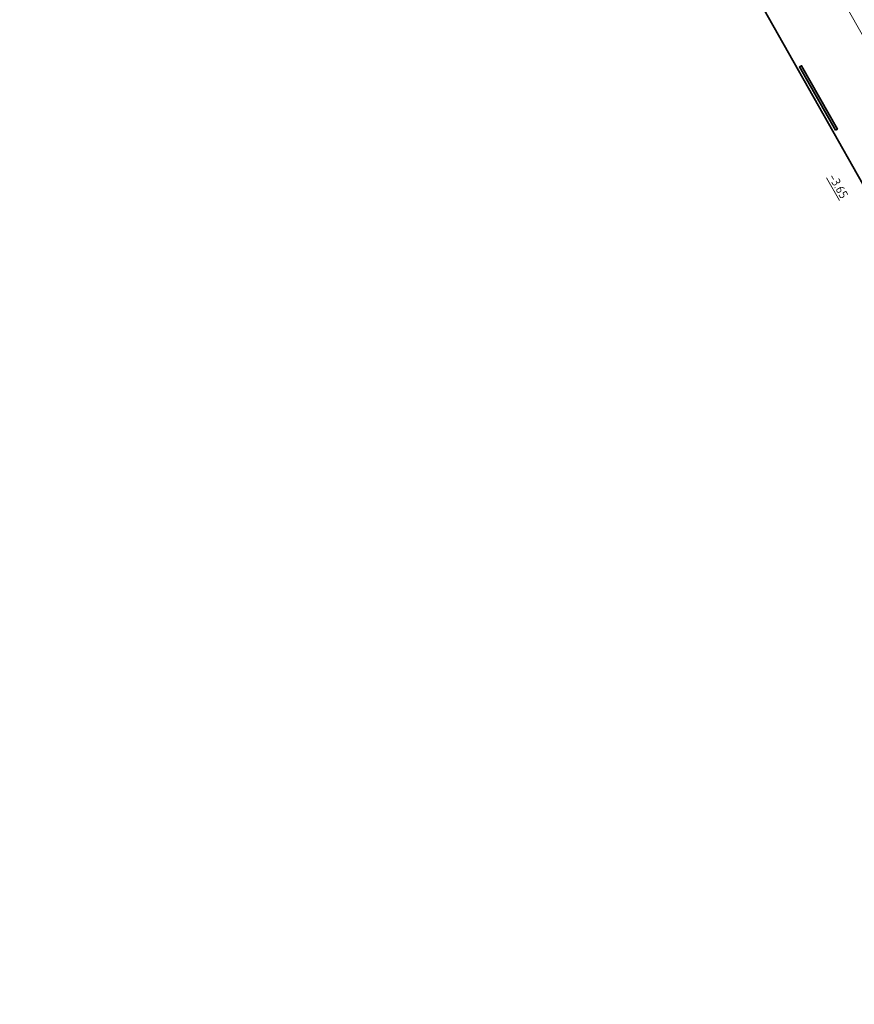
# Model space of a CAD drawing. Header units: metres. Extents: x 111691 to 117439, y 474133 to 478789.
# Tile 74 of 127: x 114342 to 114377, y 476476 to 476517. Entities that reach past the tile are written whole.
import ezdxf

# ---------------------------------------------------------------- set-up
doc = ezdxf.new("R2010")
doc.units = ezdxf.units.M
doc.linetypes.add('AM-AS', pattern=[16, 10, -2, 2, -2])
doc.layers.get('Defpoints').update_dxf_attribs({"lineweight": 25})
doc.layers.add('N-WE-AM-AS_WEG-G', color=10, linetype='AM-AS', lineweight=18, plot=False)
for name, color, linetype, lineweight in [('N-WE-VH-HOOGTELABEL-T18', 2, 'Continuous', 18), ('N-WE-VH-KANTVERHARDING-G', 1, 'Continuous', 35), ('N-WE-VH-MAATVOERING-M', 7, 'Continuous', 18), ('N-WE-VW-MARKERING-G', 7, 'Continuous', 35)]:
    doc.layers.add(name, color=color, linetype=linetype, lineweight=lineweight)
doc.layers.add('N-WE-VW-MARKERING_LANGS_STREEP_33_010-A', color=7, linetype='Continuous')
doc.styles.add('NLCS-ISO-ANNOTATIEF-T25', font='NLCS-ISO.ttf', dxfattribs={"height": 2.5})
doc.styles.add('NLCS-ISO-M200-T18', font='NLCS-ISO.ttf', dxfattribs={"height": 0.36})
doc.dimstyles.new('NLCS-ANNOTATIEF-T25-PIJL_L2_H1', dxfattribs={"dimtxt": 2.5, "dimasz": 2.5, "dimexe": 2, "dimexo": 2, "dimgap": 0.7, "dimtad": 1, "dimzin": 0, "dimdsep": 46, "dimtxsty": 'NLCS-ISO-ANNOTATIEF-T25', "dimcen": 0, "dimdle": 2, "dimclrd": 256, "dimclre": 256, "dimclrt": 256, "dimadec": 1, "dimazin": 0, "dimtfac": 1, "dimtdec": 3, "dimtofl": 0, "dimtmove": 0, "dimatfit": 3, "dimfxl": 2, "dimfxlon": 1, "dimtfillclr": 256, "dimtolj": 1, "dimtzin": 0, "dimlwd": -1, "dimlwe": -1, "dimarcsym": 0})

# ---------------------------------------------------------------- blocks, each defined once
blk = doc.blocks.new('*D215')
at = {"layer": 'Defpoints', "color": 0, "transparency": 16777216}
for p in [(114401.677, 476478.582), (114357.508, 476455.148)]:
    blk.add_point(p, dxfattribs=at)
at = {"layer": 'N-WE-VH-MAATVOERING-M', "transparency": 16777216}
blk.add_line((114396.366, 476475.765), (114401.235, 476478.348), dxfattribs=at)
blk.add_solid([(114401.196, 476478.421), (114401.274, 476478.274), (114401.677, 476478.582)], dxfattribs=at)
at = {"layer": 'N-WE-VH-MAATVOERING-M', "transparency": 16777216, "insert": (114397.279, 476476.69), "char_height": 0.5, "attachment_point": 5, "rotation": 27.9483, "style": 'NLCS-ISO-ANNOTATIEF-T25'}
blk.add_mtext('\\A1;R=50.00', dxfattribs=at)

msp = doc.modelspace()

# ---------------------------------------------------------------- hatches: boundary and pattern name
at = {"layer": 'N-WE-VW-MARKERING_LANGS_STREEP_33_010-A'}
h = msp.add_hatch(color=256, dxfattribs=at)
h.dxf.hatch_style = 1
h.paths.add_polyline_path([(114375.875, 476512.238), (114375.962, 476512.287), (114374.484, 476514.898), (114374.397, 476514.849)])

# ---------------------------------------------------------------- linework, layer by layer
at = {"layer": 'N-WE-AM-AS_WEG-G'}
msp.add_lwpolyline([(114395.573, 476483.322), (114354.899, 476555.187), (114299.71, 476652.375), (114264.239, 476714.855), (114242.014, 476754.196, 0.05177), (114236.033, 476762.614), (114226.853, 476773.057)], format="xyb", dxfattribs=at)
at = {"layer": 'N-WE-VH-KANTVERHARDING-G'}
msp.add_lwpolyline([(114392.962, 476481.844), (114352.289, 476553.708), (114297.101, 476650.894), (114261.629, 476713.377), (114242.142, 476747.87)], dxfattribs=at)
at = {"layer": 'N-WE-VW-MARKERING-G'}
msp.add_lwpolyline([(114375.875, 476512.238), (114375.962, 476512.287), (114374.484, 476514.898), (114374.397, 476514.849)], close=True, dxfattribs=at)

# ---------------------------------------------------------------- texts
at = {"layer": 'N-WE-VH-HOOGTELABEL-T18', "style": 'NLCS-ISO-M200-T18'}
msp.add_text('%%U-3.65', height=0.36, rotation=299.7212, dxfattribs=at).set_placement((114375.579, 476510.318))

# ---------------------------------------------------------------- dimensions: what is measured, and where the dimension line sits
at = {"layer": 'N-WE-VH-MAATVOERING-M'}
dim = msp.add_radius_dim(center=(114357.508, 476455.148), mpoint=(114401.677, 476478.582), dimstyle='NLCS-ANNOTATIEF-T25-PIJL_L2_H1', override={"dimpost": 'R=<>'}, dxfattribs=at)
dim.commit()
dim.dimension.update_dxf_attribs({"geometry": '*D215', "text_midpoint": (114397.462, 476476.346), "dimtype": 164})

doc.saveas('drawing.dxf')
